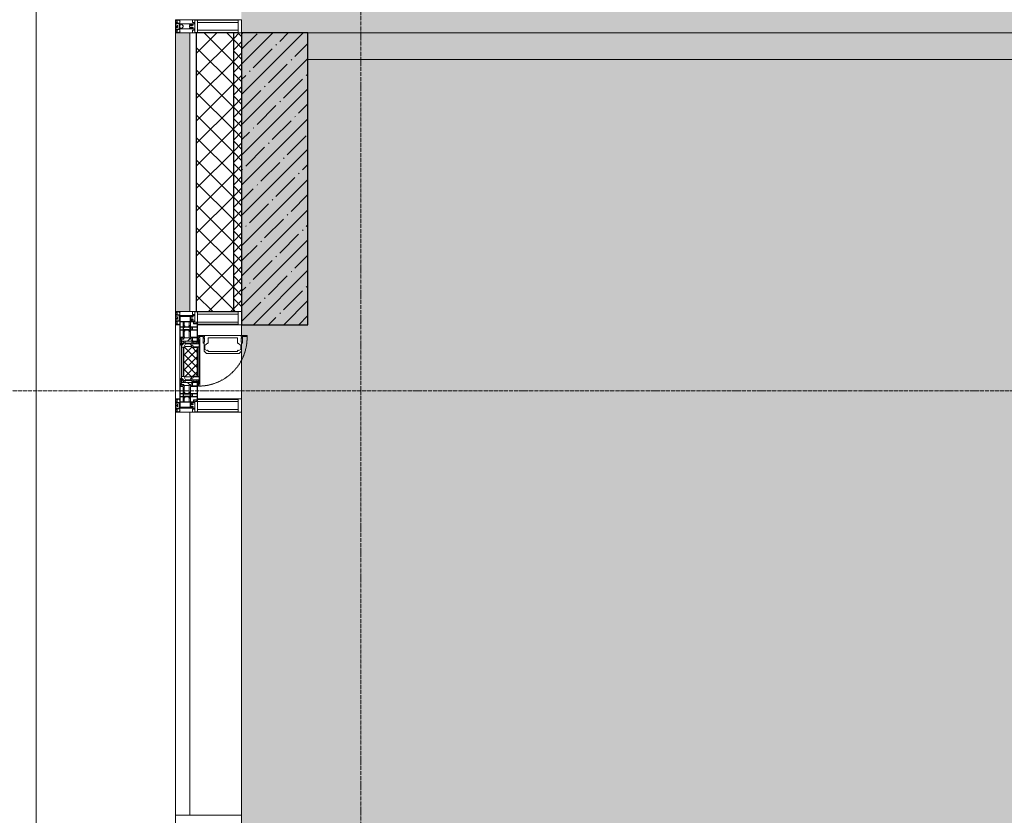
# Model space of a CAD drawing. Header units: millimetres. Extents: x -521669 to 178656, y -69521 to 500758.
# Tile 97 of 256: x -193590 to -189876, y 478613 to 481613. Entities that reach past the tile are written whole.
import ezdxf

# ---------------------------------------------------------------- set-up
doc = ezdxf.new("R2010")
doc.units = ezdxf.units.MM
doc.linetypes.add('-D1-02х01', pattern=[3, 2, -1])
doc.linetypes.add('-D1d1-15x02', pattern=[19, 15, -2, 0, -2])
for name, color, linetype, lineweight in [('_0', 7, 'Continuous', 13), ('A-DETL-GENF', 7, 'Continuous', 5), ('A-DETL-MBND', 7, 'Continuous', 9), ('A-GLAZ', 7, 'Continuous', 5), ('A-GLAZ-CURT', 8, 'Continuous', 5), ('A-GLAZ-CWMG', 8, 'Continuous', 5), ('A-WALL', 7, 'Continuous', 5), ('A-WALL-FNSH', 8, 'Continuous', 5), ('I-WALL', 7, 'Continuous', 5), ('S-COLS', 7, 'Continuous', 5), ('S-GRID', 7, 'Continuous', 5), ('Ограждение', 7, 'Continuous', 5)]:
    doc.layers.add(name, color=color, linetype=linetype, lineweight=lineweight)

# ---------------------------------------------------------------- blocks, each defined once
blk = doc.blocks.new('System Panel - A_PAN_Glass_Зеркальное-V27-50_AS_M_L34')
at = {"layer": 'A-GLAZ-CURT'}
for p, q in [((760, 0), (-760, 0)), ((-760, 0), (-760, -55)), ((760, -55), (760, 0)), ((-760, -55), (760, -55))]:
    blk.add_line(p, q, dxfattribs=at)
blk = doc.blocks.new('Rectangular Mullion - R_StandardFrame_50Wx250H-3403389-50_AS_M_L34')
at = {"layer": 'A-GLAZ-CWMG'}
blk.add_line((-500, 26770), (-500, 25250), dxfattribs=at)
blk = doc.blocks.new('Rectangular Mullion - 50Wx250H-V6-50_AS_M_L34')
at = {"layer": 'A-DETL-GENF'}
for p, q in [((-25, 84), (-25, 250)), ((-25, 250), (0, 250)), ((-23, 237.3), (0, 237.3)), ((-23, 237.3), (-23, 84)), ((-14.9, 84), (-14.9, 237.3)), ((25, 250), (0, 250)), ((23, 237.3), (0, 237.3)), ((14.9, 84), (14.9, 237.3)), ((23, 237.3), (23, 73.6)), ((25, 65.2), (25, 250)), ((0, 84), (-15, 84)), ((0, 84), (23, 84)), ((-0.5, 73.6), (-15, 73.6)), ((-10, 71.3), (-12, 71.3)), ((-10, 57.4), (-10, 71.3)), ((-7, 65.2), (-5.9, 67.3)), ((-7, 65.2), (-7, 57)), ((-4.1, 67.3), (-5.9, 67.3)), ((-4.1, 67.3), (-2.9, 65.1)), ((-2.9, 65.1), (-2.9, 57)), ((0.5, 73.6), (23, 73.6)), ((4.1, 67.3), (2.9, 65.1)), ((2.9, 65.1), (2.9, 57)), ((4.1, 67.3), (5.9, 67.3)), ((7, 65.2), (5.9, 67.3)), ((7, 65.2), (7, 54.7)), ((8.7, 53), (7, 54.7)), ((8.7, 53), (10, 53)), ((10, 71.3), (14, 71.3)), ((10, 53), (10, 71.3)), ((10, 53), (10, 17)), ((14, 71.3), (14, 65.2)), ((14, 65.2), (25, 65.2)), ((-23.8, 14.6), (-25, 14.2)), ((-25, 0), (-25, 14.2)), ((-23.8, 17), (-23.8, 14.6)), ((-22.5, 10.6), (-23.8, 14.6)), ((-22.5, 10.6), (-23.7, 9.9)), ((-23.7, 1.3), (-23.7, 9.9)), ((-23.7, 1.3), (-11.8, 1.3)), ((-23.2, 10.2), (-22.5, 8)), ((-22.5, 8), (-22.5, 4.5)), ((-21.3, 4.5), (-22.5, 4.5)), ((-22.3, 17), (-22.3, 16)), ((-22.3, 16), (-21.3, 16)), ((-19.9, 17), (-21.3, 16)), ((-21.3, 4.5), (-21.3, 6.5)), ((-21.3, 6.5), (-14.2, 6.5)), ((-7.4, 16.6), (-18.4, 16.6)), ((-14.2, 6.5), (-14.2, 4.5)), ((-13.2, 4.5), (-14.2, 4.5)), ((-13.2, 4.5), (-12.2, 7.2)), ((-12.7, 7.6), (-11.3, 11.4)), ((-12.7, 7.6), (-11.8, 6.9)), ((-12.2, 9), (-12.2, 14.8)), ((-12.2, 14.8), (0, 14.8)), ((-11.8, 1.3), (-11.8, 6.9)), ((-10.5, 11.2), (-11.3, 11.4)), ((-10.5, 1.5), (-10.5, 11.2)), ((-4.8, 1.5), (-10.5, 1.5)), ((0, 8), (-4.8, 8)), ((-4.8, 1.5), (-4.8, 8)), ((-2.6, 16.8), (0, 16.8)), ((2.6, 16.8), (0, 16.8)), ((0, 14.8), (0, 16.8)), ((0, 14.8), (0, 16.8)), ((12.2, 14.8), (0, 14.8)), ((0, 0), (0, 8)), ((0, 8), (4.8, 8)), ((0, 0), (0, 8)), ((4.8, 1.5), (4.8, 8)), ((4.8, 1.5), (10.5, 1.5)), ((8.5, 23), (6, 25.5)), ((6, 18), (7.4, 18)), ((7.4, 18), (7.4, 16.6)), ((7.4, 16.6), (18.4, 16.6)), ((7.5, 18.5), (8.5, 18.5)), ((7.5, 17), (7.5, 18.5)), ((10, 17), (7.5, 17)), ((8.5, 18.5), (8.5, 23)), ((10.5, 11.2), (11.3, 11.4)), ((10.5, 1.5), (10.5, 11.2)), ((12.7, 7.6), (11.3, 11.4)), ((12.7, 7.6), (11.8, 6.9)), ((11.8, 1.3), (11.8, 6.9)), ((23.7, 1.3), (11.8, 1.3)), ((12.2, 9), (12.2, 14.8)), ((13.2, 4.5), (12.2, 7.2)), ((13.2, 4.5), (14.2, 4.5)), ((21.3, 6.5), (14.2, 6.5)), ((14.2, 6.5), (14.2, 4.5)), ((18.4, 16.6), (19, 17.6)), ((19, 17.6), (21.3, 16)), ((22.3, 16), (21.3, 16)), ((21.3, 4.5), (21.3, 6.5)), ((21.3, 4.5), (22.5, 4.5)), ((22.3, 17), (22.3, 16)), ((22.3, 17), (23.8, 17)), ((22.5, 10.6), (23.8, 14.6)), ((22.5, 10.6), (23.7, 9.9)), ((23.2, 10.2), (22.5, 8)), ((22.5, 8), (22.5, 4.5)), ((23.7, 1.3), (23.7, 9.9)), ((23.8, 17), (23.8, 14.6)), ((23.8, 14.6), (25, 14.2)), ((25, 0), (25, 14.2)), ((-25, 0), (0, 0)), ((25, 0), (0, 0))]:
    blk.add_line(p, q, dxfattribs=at)
for centre, start, end in [((-0.5, 73.1), 360, 90), ((0.5, 73.1), 90, 180)]:
    blk.add_arc(centre, 0.5, start, end, dxfattribs=at)
blk = doc.blocks.new('Rectangular Mullion - R_StandardFrame_50Wx250H-4170252-50_AS_M_L34')
at = {"layer": 'A-GLAZ-CWMG', "lineweight": 9}
for p, q in [((-50, 84), (-50, 250)), ((-50, 250), (0, 250)), ((0, 250), (0, 0)), ((-50, 0), (-50, 17)), ((0, 0), (-50, 0))]:
    blk.add_line(p, q, dxfattribs=at)
blk = doc.blocks.new('A_PAN_Створка - 383мм-V32-50_AS_M_L34')
at = {"layer": 'A-GLAZ-CURT'}
h = blk.add_hatch(dxfattribs=at)
h.set_pattern_fill('FP_22', color=256, style=0, pattern_type=2)
h.set_pattern_definition([(315, (-20960, -750), (14.142136, 14.142136), []), (45, (-20960, -750), (-14.142136, 14.142136), [])])
h.paths.add_polyline_path([(-57.2, -36.4), (-57.2, -60.8), (-54.6, -63.4), (-53.6, -82.7), (54.6, -81.8), (55.5, -62.5), (57.2, -60.8), (57.2, -36.4), (54.9, -34.1), (54.5, -31.8), (-54.5, -31.8), (-54.9, -34.1)])
at = {"layer": 'A-DETL-GENF'}
for p, q in [((-70, -32.1), (-61.4, -23.5)), ((-70, -62.5), (-70, -32.1)), ((-65.7, -37.4), (-60.8, -34.7)), ((61.4, -23.5), (-61.4, -23.5)), ((-60.8, -34.7), (-57.3, -35.9)), ((-55.2, -33.8), (-57.3, -35.9)), ((-54.9, -34.1), (-57.2, -36.4)), ((-57.2, -36.4), (-57.2, -60.8)), ((-55.2, -33.8), (-54.8, -31.5)), ((-54.9, -25.8), (-53.9, -24.8)), ((-54.9, -29.5), (-54.9, -25.8)), ((-53.9, -30.5), (-54.9, -29.5)), ((-54.5, -31.8), (-54.9, -34.1)), ((0, -31.5), (-54.8, -31.5)), ((54.5, -31.8), (-54.5, -31.8)), ((-53.9, -24.8), (53.9, -24.8)), ((53.9, -30.5), (-53.9, -30.5)), ((0, -31.5), (54.8, -31.5)), ((54.9, -25.8), (53.9, -24.8)), ((53.9, -30.5), (54.9, -29.5)), ((54.9, -34.1), (54.5, -31.8)), ((55.2, -33.8), (54.8, -31.5)), ((54.9, -29.5), (54.9, -25.8)), ((57.2, -36.4), (54.9, -34.1)), ((55.2, -33.8), (57.3, -35.9)), ((57.2, -60.8), (57.2, -36.4)), ((60.8, -34.7), (57.3, -35.9)), ((65.7, -37.4), (60.8, -34.7)), ((70, -32.1), (61.4, -23.5)), ((70, -62.5), (70, -32.1)), ((-73.9, -62.5), (-70, -62.5)), ((-73.9, -87.5), (-73.9, -62.5)), ((-69.4, -66.5), (-73.9, -66.5)), ((-69.4, -81.5), (-69.4, -66.5)), ((-61.7, -62.5), (-67.9, -62.5)), ((-67.9, -62.5), (-67.9, -89.3)), ((-67.8, -38.3), (-65.7, -37.4)), ((-67.8, -55.7), (-67.8, -38.3)), ((-66, -56.5), (-67.8, -55.7)), ((-66, -56.5), (-62, -59.1)), ((-62, -59.1), (-60.7, -61)), ((-61.7, -64.9), (-61.7, -62.5)), ((-60.1, -67.7), (-61.7, -64.9)), ((-60.7, -61), (-57.4, -61)), ((-56.4, -67.7), (-60.1, -67.7)), ((-57.4, -61), (-54.9, -63.5)), ((-57.2, -60.8), (-54.6, -63.4)), ((-56.4, -89.4), (-56.4, -67.7)), ((-54.9, -63.5), (-54.9, -81.9)), ((-54.6, -63.4), (-54.6, -81.8)), ((54.6, -63.4), (57.2, -60.8)), ((54.6, -81.8), (54.6, -63.4)), ((57.4, -61), (54.9, -63.5)), ((54.9, -63.5), (54.9, -81.9)), ((56.4, -67.7), (60.1, -67.7)), ((56.4, -89.4), (56.4, -67.7)), ((60.7, -61), (57.4, -61)), ((60.1, -67.7), (61.7, -64.9)), ((62, -59.1), (60.7, -61)), ((61.7, -62.5), (67.9, -62.5)), ((61.7, -64.9), (61.7, -62.5)), ((66, -56.5), (62, -59.1)), ((67.8, -38.3), (65.7, -37.4)), ((66, -56.5), (67.8, -55.7)), ((67.8, -55.7), (67.8, -38.3)), ((67.9, -62.5), (67.9, -89.3)), ((69.4, -66.5), (73.9, -66.5)), ((69.4, -81.5), (69.4, -66.5)), ((73.9, -62.5), (70, -62.5)), ((73.9, -87.5), (73.9, -62.5)), ((-91.5, -87.5), (-73.9, -87.5)), ((-91.5, -92), (-91.5, -87.5)), ((-91.5, -92), (91.5, -92)), ((-83.4, -90.3), (-83.4, -87.5)), ((-83.4, -90.3), (-69.4, -90.3)), ((-73.9, -81.5), (-69.4, -81.5)), ((-69.4, -85.5), (-73.9, -85.5)), ((-69.4, -90.3), (-69.4, -85.5)), ((-67.9, -89.3), (-66.9, -90.3)), ((-66.9, -90.3), (-57.4, -90.3)), ((-57.4, -90.3), (-56.4, -89.4)), ((-54.9, -81.9), (-53.8, -83)), ((-54.9, -85.6), (-53.9, -84.6)), ((-54.9, -89.3), (-54.9, -85.6)), ((-53.9, -90.3), (-54.9, -89.3)), ((-54.6, -81.8), (-53.6, -82.7)), ((-53.9, -84.6), (53.9, -84.6)), ((53.9, -90.3), (-53.9, -90.3)), ((53.8, -83), (-53.8, -83)), ((-53.6, -82.7), (53.6, -82.7)), ((53.6, -82.7), (54.6, -81.8)), ((54.9, -81.9), (53.8, -83)), ((54.9, -85.6), (53.9, -84.6)), ((53.9, -90.3), (54.9, -89.3)), ((54.9, -89.3), (54.9, -85.6)), ((57.4, -90.3), (56.4, -89.4)), ((66.9, -90.3), (57.4, -90.3)), ((67.9, -89.3), (66.9, -90.3)), ((73.9, -81.5), (69.4, -81.5)), ((69.4, -85.5), (73.9, -85.5)), ((69.4, -90.3), (69.4, -85.5)), ((83.4, -90.3), (69.4, -90.3)), ((91.5, -87.5), (73.9, -87.5)), ((83.4, -90.3), (83.4, -87.5)), ((91.5, -92), (91.5, -87.5))]:
    blk.add_line(p, q, dxfattribs=at)
at = {"layer": 'A-DETL-GENF', "color": 9, "true_color": 0xc8c8c8}
for p, q in [((39.7, -109), (31.1, -117.6)), ((70.1, -109), (39.7, -109)), ((45.9, -111.2), (45, -113.3)), ((63.3, -111.2), (45.9, -111.2)), ((64.1, -113), (63.3, -111.2)), ((70.1, -105.1), (70.1, -109)), ((95.1, -105.1), (70.1, -105.1)), ((74.1, -109.6), (74.1, -105.1)), ((89.1, -109.6), (74.1, -109.6)), ((89.1, -105.1), (89.1, -109.6)), ((93.1, -109.6), (93.1, -105.1)), ((97.9, -109.6), (93.1, -109.6)), ((95.1, -87.5), (95.1, -105.1)), ((99.6, -87.5), (95.1, -87.5)), ((97.9, -95.6), (95.1, -95.6)), ((97.9, -95.6), (97.9, -109.6)), ((99.6, -270.5), (99.6, -87.5)), ((31.1, -117.6), (31.1, -240.4)), ((41.4, -123.8), (39.1, -124.2)), ((39.1, -179), (39.1, -124.2)), ((41.4, -123.8), (43.5, -121.7)), ((45, -113.3), (42.3, -118.2)), ((42.3, -118.2), (43.5, -121.7)), ((64.1, -113), (66.7, -117)), ((66.7, -117), (68.6, -118.3)), ((68.6, -118.3), (68.6, -121.6)), ((68.6, -121.6), (71.1, -124.1)), ((71.1, -124.1), (89.5, -124.1)), ((89.5, -124.1), (90.6, -125.2)), ((90.6, -125.2), (90.6, -232.8)), ((39.1, -179), (39.1, -233.8)), ((39.7, -249), (31.1, -240.4)), ((41.4, -234.2), (39.1, -233.8)), ((70.1, -249), (39.7, -249)), ((41.4, -234.2), (43.5, -236.3)), ((42.3, -239.8), (43.5, -236.3)), ((45, -244.7), (42.3, -239.8)), ((45.9, -246.8), (45, -244.7)), ((63.3, -246.8), (45.9, -246.8)), ((64.1, -245), (63.3, -246.8)), ((64.1, -245), (66.7, -241)), ((66.7, -241), (68.6, -239.7)), ((68.6, -236.4), (71.1, -233.9)), ((68.6, -239.7), (68.6, -236.4)), ((70.1, -252.9), (70.1, -249)), ((95.1, -252.9), (70.1, -252.9)), ((71.1, -233.9), (89.5, -233.9)), ((74.1, -248.4), (74.1, -252.9)), ((89.1, -248.4), (74.1, -248.4)), ((89.1, -252.9), (89.1, -248.4)), ((89.5, -233.9), (90.6, -232.8)), ((93.1, -248.4), (93.1, -252.9)), ((97.9, -248.4), (93.1, -248.4)), ((95.1, -270.5), (95.1, -252.9)), ((97.9, -262.4), (97.9, -248.4)), ((97.9, -262.4), (95.1, -262.4)), ((99.6, -270.5), (95.1, -270.5))]:
    blk.add_line(p, q, dxfattribs=at)
at = {"layer": 'A-GLAZ'}
for p, q in [((-67.9, -17), (-171, -17)), ((-171, -17), (-171, -57)), ((-171, -18.5), (-153.5, -18.5)), ((-153.5, -18.5), (-152, -20)), ((-152, -20), (-152, -73.5)), ((-150.5, -17), (-150.5, -29.4)), ((-132.4, -18.6), (-150.5, -18.6)), ((-150.5, -29.4), (-132.4, -29.4)), ((-150.5, -33.6), (-150.5, -68)), ((-136.3, -33.6), (-150.5, -33.6)), ((-137.2, -31), (-135.8, -35)), ((-132.5, -31), (-137.2, -31)), ((-132.1, -36.8), (-135.8, -35)), ((-132.5, -31.9), (-133.4, -33.7)), ((-133.4, -33.7), (-130.1, -35.3)), ((-132.5, -31.9), (-132.5, -31)), ((-132.4, -29.4), (-132.4, -18.6)), ((-132.1, -49), (-132.1, -36.8)), ((-131, -18.2), (-131, -29.5)), ((-120.8, -18.2), (-131, -18.2)), ((-131, -29.5), (-120.8, -29.5)), ((-131, -30.9), (-131, -33)), ((-120.8, -30.9), (-131, -30.9)), ((-129.4, -34.6), (-131, -33)), ((-130.1, -35.3), (-129.4, -34.6)), ((-130.1, -35.3), (-130.1, -50.4)), ((-122.4, -34.6), (-120.8, -33)), ((-121.7, -35.3), (-122.4, -34.6)), ((-118.4, -33.7), (-121.7, -35.3)), ((-121.7, -35.3), (-121.7, -50.4)), ((-120.8, -18.2), (-120.8, -29.5)), ((-120.8, -30.9), (-120.8, -33)), ((-119.7, -36.8), (-115.9, -35)), ((-119.7, -49), (-119.7, -36.8)), ((-119.3, -18.6), (-92.5, -18.6)), ((-119.3, -29.4), (-119.3, -18.6)), ((-92.5, -29.4), (-119.3, -29.4)), ((-119.3, -31), (-114.6, -31)), ((-119.3, -31.9), (-119.3, -31)), ((-119.3, -31.9), (-118.4, -33.7)), ((-114.6, -31), (-115.9, -35)), ((-94.1, -33.5), (-115.4, -33.5)), ((-89.9, -35.1), (-94.1, -33.5)), ((-92.5, -18.6), (-92.5, -29.4)), ((-90.8, -18.5), (-90.8, -29.4)), ((-87.3, -18.5), (-90.8, -18.5)), ((-90.8, -29.4), (-85.9, -29.4)), ((-89.9, -32.5), (-89.9, -35.1)), ((-85.9, -32.5), (-89.9, -32.5)), ((-89.9, -35.1), (-89.9, -50.9)), ((-87.3, -20.4), (-87.3, -18.5)), ((-87.3, -20.4), (-87.3, -21.9)), ((-84.8, -20.4), (-87.3, -20.4)), ((-87.3, -21.9), (-85.9, -21.9)), ((-85.9, -18.2), (-85.9, -20.4)), ((-75.9, -18.2), (-85.9, -18.2)), ((-85.9, -21.9), (-85.9, -29.4)), ((-85.9, -29.4), (-85.9, -32.5)), ((-83.4, -20.4), (-84.8, -20.4)), ((-70, -33.8), (-83.4, -20.4)), ((-78, -84), (-78, -23.5)), ((-78, -23.5), (-67.9, -23.5)), ((-78, -36.8), (-70, -36.8)), ((-78, -45.6), (-78, -36.8)), ((-75.9, -21.5), (-75.9, -18.2)), ((-75.9, -21.5), (-75.9, -23.5)), ((-74.9, -21.5), (-75.9, -21.5)), ((-75.9, -23.5), (-73, -23.5)), ((-74.9, -17.9), (-74.9, -21.5)), ((-68.9, -17.9), (-74.9, -17.9)), ((-67.2, -29.3), (-73, -23.5)), ((-61.4, -23.5), (-70, -32.1)), ((-70, -32.1), (-70, -62.5)), ((-70, -36.8), (-70, -33.8)), ((-68.9, -21.5), (-68.9, -17.9)), ((-67.9, -21.5), (-68.9, -21.5)), ((67.9, -17), (-67.9, -17)), ((-61.4, -23.5), (-67.9, -17)), ((-67.9, -17), (-67.9, -23.5)), ((-67.9, -17), (67.9, -17)), ((-67.9, -21.5), (-67.9, -23.5)), ((-67.9, -23.5), (-64.6, -26.8)), ((-67.9, -23.5), (-64.6, -26.8)), ((-64.6, -26.8), (-67.2, -29.3)), ((-64.6, -26.8), (-61.4, -23.5)), ((61.4, -23.5), (-61.4, -23.5)), ((67.9, -17), (61.4, -23.5)), ((70, -32.1), (61.4, -23.5)), ((61.4, -23.5), (64.6, -26.8)), ((67.9, -23.5), (64.6, -26.8)), ((64.6, -26.8), (67.9, -23.5)), ((64.6, -26.8), (67.2, -29.3)), ((67.2, -29.3), (73, -23.5)), ((67.9, -23.5), (67.9, -17)), ((171, -17), (67.9, -17)), ((67.9, -21.5), (67.9, -23.5)), ((67.9, -21.5), (68.9, -21.5)), ((67.9, -23.5), (78, -23.5)), ((68.9, -17.9), (74.9, -17.9)), ((68.9, -21.5), (68.9, -17.9)), ((70, -33.8), (83.4, -20.4)), ((70, -62.5), (70, -32.1)), ((70, -36.8), (70, -33.8)), ((78, -36.8), (70, -36.8)), ((75.9, -23.5), (73, -23.5)), ((74.9, -17.9), (74.9, -21.5)), ((74.9, -21.5), (75.9, -21.5)), ((75.9, -18.2), (85.9, -18.2)), ((75.9, -21.5), (75.9, -18.2)), ((75.9, -21.5), (75.9, -23.5)), ((78, -23.5), (78, -84)), ((78, -45.6), (78, -36.8)), ((83.4, -20.4), (84.8, -20.4)), ((84.8, -20.4), (87.3, -20.4)), ((85.9, -18.2), (85.9, -20.4)), ((85.9, -21.9), (85.9, -29.4)), ((87.3, -21.9), (85.9, -21.9)), ((85.9, -29.4), (85.9, -32.5)), ((90.8, -29.4), (85.9, -29.4)), ((85.9, -32.5), (89.9, -32.5)), ((87.3, -18.5), (90.8, -18.5)), ((87.3, -20.4), (87.3, -18.5)), ((87.3, -20.4), (87.3, -21.9)), ((89.9, -32.5), (89.9, -35.1)), ((89.9, -35.1), (94.1, -33.5)), ((89.9, -35.1), (89.9, -50.9)), ((90.8, -18.5), (90.8, -29.4)), ((92.5, -18.6), (92.5, -29.4)), ((119.3, -18.6), (92.5, -18.6)), ((92.5, -29.4), (119.3, -29.4)), ((94.1, -33.5), (115.4, -33.5)), ((114.6, -31), (115.9, -35)), ((119.3, -31), (114.6, -31)), ((119.7, -36.8), (115.9, -35)), ((119.3, -31.9), (118.4, -33.7)), ((118.4, -33.7), (121.7, -35.3)), ((119.3, -29.4), (119.3, -18.6)), ((119.3, -31.9), (119.3, -31)), ((119.7, -49), (119.7, -36.8)), ((120.8, -18.2), (120.8, -29.5)), ((120.8, -18.2), (131, -18.2)), ((131, -29.5), (120.8, -29.5)), ((120.8, -30.9), (120.8, -33)), ((120.8, -30.9), (131, -30.9)), ((122.4, -34.6), (120.8, -33)), ((121.7, -35.3), (122.4, -34.6)), ((121.7, -35.3), (121.7, -50.4)), ((129.4, -34.6), (131, -33)), ((130.1, -35.3), (129.4, -34.6)), ((133.4, -33.7), (130.1, -35.3)), ((130.1, -35.3), (130.1, -50.4)), ((131, -18.2), (131, -29.5)), ((131, -30.9), (131, -33)), ((132.1, -36.8), (135.8, -35)), ((132.1, -49), (132.1, -36.8)), ((132.4, -18.6), (150.5, -18.6)), ((132.4, -29.4), (132.4, -18.6)), ((150.5, -29.4), (132.4, -29.4)), ((132.5, -31), (137.2, -31)), ((132.5, -31.9), (132.5, -31)), ((132.5, -31.9), (133.4, -33.7)), ((137.2, -31), (135.8, -35)), ((136.3, -33.6), (150.5, -33.6)), ((150.5, -17), (150.5, -29.4)), ((150.5, -33.6), (150.5, -68)), ((153.5, -18.5), (152, -20)), ((152, -20), (152, -73.5)), ((171, -18.5), (153.5, -18.5)), ((171, -57), (171, -17)), ((-171, -55.5), (-152, -55.5)), ((-171, -57), (-156, -57)), ((-153, -60), (-153, -73.5)), ((-153, -73.5), (-150, -73.5)), ((-136.4, -52.4), (-150.5, -52.4)), ((-150.5, -56.6), (-132.4, -56.6)), ((-150.5, -68), (-143.5, -68)), ((-150.5, -69.5), (-150.5, -73.5)), ((-145, -69.5), (-150.5, -69.5)), ((-150, -73.5), (-150, -84)), ((-145, -69.5), (-145, -79.5)), ((-143.5, -68), (-143.5, -81)), ((-137.2, -54.8), (-135.8, -50.8)), ((-132.5, -54.8), (-137.2, -54.8)), ((-132.1, -49), (-135.8, -50.8)), ((-133.4, -52), (-130.1, -50.4)), ((-132.5, -53.8), (-133.4, -52)), ((-132.5, -53.8), (-132.5, -54.8)), ((-132.4, -56.6), (-132.4, -82.5)), ((-129.4, -51.1), (-131, -52.7)), ((-131, -55.1), (-131, -52.7)), ((-120.8, -55.1), (-131, -55.1)), ((-131, -56.5), (-131, -62.6)), ((-131, -56.5), (-120.8, -56.5)), ((-120.8, -62.6), (-131, -62.6)), ((-131, -64.6), (-120.8, -64.6)), ((-131, -82.5), (-131, -64.6)), ((-130.1, -50.4), (-129.4, -51.1)), ((-121.7, -50.4), (-122.4, -51.1)), ((-122.4, -51.1), (-120.8, -52.7)), ((-118.4, -52), (-121.7, -50.4)), ((-120.8, -55.1), (-120.8, -52.7)), ((-120.8, -56.5), (-120.8, -62.6)), ((-120.8, -82.5), (-120.8, -64.6)), ((-119.7, -49), (-115.9, -50.8)), ((-119.3, -53.8), (-118.4, -52)), ((-119.3, -53.8), (-119.3, -54.8)), ((-119.3, -54.8), (-114.6, -54.8)), ((-119.3, -56.6), (-119.3, -82.5)), ((-92.5, -56.6), (-119.3, -56.6)), ((-114.6, -54.8), (-115.9, -50.8)), ((-94.1, -52.5), (-115.3, -52.5)), ((-89.9, -50.9), (-94.1, -52.5)), ((-92.5, -56.6), (-92.5, -82.5)), ((-90.8, -56.6), (-85.9, -56.6)), ((-90.8, -62.7), (-90.8, -56.6)), ((-80.4, -62.7), (-90.8, -62.7)), ((-90.8, -64.6), (-90.8, -82.5)), ((-80.1, -64.6), (-90.8, -64.6)), ((-89.9, -52.2), (-89.9, -50.9)), ((-89.9, -52.2), (-88.6, -53.5)), ((-85.9, -53.5), (-88.6, -53.5)), ((-85.9, -53.5), (-78, -45.6)), ((-85.9, -56.6), (-85.9, -53.5)), ((-80.4, -61.1), (-80.4, -62.7)), ((-78, -61.1), (-80.4, -61.1)), ((-80.1, -66.1), (-80.1, -64.6)), ((-78, -66.1), (-80.1, -66.1)), ((-78, -66.1), (-78, -61.1)), ((-70, -62.5), (-73.9, -62.5)), ((-73.9, -62.5), (-73.9, -87.5)), ((73.9, -62.5), (70, -62.5)), ((73.9, -87.5), (73.9, -62.5)), ((85.9, -53.5), (78, -45.6)), ((78, -61.1), (80.4, -61.1)), ((78, -66.1), (78, -61.1)), ((78, -66.1), (80.1, -66.1)), ((80.1, -64.6), (90.8, -64.6)), ((80.1, -66.1), (80.1, -64.6)), ((80.4, -61.1), (80.4, -62.7)), ((80.4, -62.7), (90.8, -62.7)), ((85.9, -53.5), (88.6, -53.5)), ((85.9, -56.6), (85.9, -53.5)), ((90.8, -56.6), (85.9, -56.6)), ((89.9, -52.2), (88.6, -53.5)), ((89.9, -50.9), (94.1, -52.5)), ((89.9, -52.2), (89.9, -50.9)), ((90.8, -62.7), (90.8, -56.6)), ((90.8, -64.6), (90.8, -82.5)), ((92.5, -56.6), (119.3, -56.6)), ((92.5, -56.6), (92.5, -82.5)), ((94.1, -52.5), (115.3, -52.5)), ((114.6, -54.8), (115.9, -50.8)), ((119.3, -54.8), (114.6, -54.8)), ((119.7, -49), (115.9, -50.8)), ((118.4, -52), (121.7, -50.4)), ((119.3, -53.8), (118.4, -52)), ((119.3, -53.8), (119.3, -54.8)), ((119.3, -56.6), (119.3, -82.5)), ((122.4, -51.1), (120.8, -52.7)), ((120.8, -55.1), (120.8, -52.7)), ((120.8, -55.1), (131, -55.1)), ((120.8, -56.5), (120.8, -62.6)), ((131, -56.5), (120.8, -56.5)), ((120.8, -62.6), (131, -62.6)), ((120.8, -82.5), (120.8, -64.6)), ((131, -64.6), (120.8, -64.6)), ((121.7, -50.4), (122.4, -51.1)), ((130.1, -50.4), (129.4, -51.1)), ((129.4, -51.1), (131, -52.7)), ((133.4, -52), (130.1, -50.4)), ((131, -55.1), (131, -52.7)), ((131, -56.5), (131, -62.6)), ((131, -82.5), (131, -64.6)), ((132.1, -49), (135.8, -50.8)), ((150.5, -56.6), (132.4, -56.6)), ((132.4, -56.6), (132.4, -82.5)), ((132.5, -53.8), (133.4, -52)), ((132.5, -53.8), (132.5, -54.8)), ((132.5, -54.8), (137.2, -54.8)), ((137.2, -54.8), (135.8, -50.8)), ((136.4, -52.4), (150.5, -52.4)), ((143.5, -68), (143.5, -81)), ((150.5, -68), (143.5, -68)), ((145, -69.5), (150.5, -69.5)), ((145, -69.5), (145, -79.5)), ((150, -84), (150, -73.5)), ((150, -73.5), (153, -73.5)), ((150.5, -69.5), (150.5, -73.5)), ((171, -55.5), (152, -55.5)), ((153, -73.5), (153, -60)), ((156, -57), (171, -57)), ((-150, -84), (-78, -84)), ((-148.5, -81), (-148.5, -82.5)), ((-143.5, -81), (-148.5, -81)), ((-148.5, -82.5), (-132.4, -82.5)), ((-131, -82.5), (-120.8, -82.5)), ((-119.3, -82.5), (-92.5, -82.5)), ((-73.9, -87.5), (-91.5, -87.5)), ((-91.5, -87.5), (-91.5, -92)), ((-91.5, -92), (91.5, -92)), ((-90.8, -82.5), (-79.5, -82.5)), ((-78, -84), (-85, -84)), ((-85, -84), (-85, -87.5)), ((-85, -87.5), (-78, -87.5)), ((-79.5, -80.6), (-78, -80.6)), ((-79.5, -82.5), (-79.5, -80.6)), ((-78, -87.5), (-78, -84)), ((-78, -84), (-73.9, -84)), ((73.9, -84), (78, -84)), ((91.5, -87.5), (73.9, -87.5)), ((79.5, -80.6), (78, -80.6)), ((78, -87.5), (78, -84)), ((78, -84), (85, -84)), ((78, -84), (150, -84)), ((85, -87.5), (78, -87.5)), ((79.5, -82.5), (79.5, -80.6)), ((90.8, -82.5), (79.5, -82.5)), ((85, -84), (85, -87.5)), ((91.5, -92), (91.5, -87.5)), ((119.3, -82.5), (92.5, -82.5)), ((131, -82.5), (120.8, -82.5)), ((148.5, -82.5), (132.4, -82.5)), ((143.5, -81), (148.5, -81)), ((148.5, -81), (148.5, -82.5))]:
    blk.add_line(p, q, dxfattribs=at)
for centre, start, end in [((-156, -60), 0, 90), ((156, -60), 90, 180)]:
    blk.add_arc(centre, 3, start, end, dxfattribs=at)
at = {"layer": 'A-GLAZ', "linetype": '-D1-02х01'}
blk.add_arc((91.4, -87.5), 183, 181.4091, 271.1445, dxfattribs=at)
blk = doc.blocks.new('Rectangular Mullion - 50Wx250H-V34-50_AS_M_L34')
at = {"layer": 'A-DETL-GENF'}
for p, q in [((-25, 65.2), (-25, 250)), ((-25, 250), (0, 250)), ((-23, 237.3), (0, 237.3)), ((-23, 237.3), (-23, 73.6)), ((-14.9, 84), (-14.9, 237.3)), ((25, 250), (0, 250)), ((23, 237.3), (0, 237.3)), ((14.9, 84), (14.9, 237.3)), ((23, 237.3), (23, 84)), ((25, 84), (25, 250)), ((0, 84), (-23, 84)), ((0, 84), (15, 84)), ((-14, 65.2), (-25, 65.2)), ((-0.5, 73.6), (-23, 73.6)), ((-14, 71.3), (-14, 65.2)), ((-10, 71.3), (-14, 71.3)), ((-10, 53), (-10, 71.3)), ((-8.7, 53), (-10, 53)), ((-10, 53), (-10, 17)), ((-8.7, 53), (-7, 54.7)), ((-7, 65.2), (-5.9, 67.3)), ((-7, 65.2), (-7, 54.7)), ((-4.1, 67.3), (-5.9, 67.3)), ((-4.1, 67.3), (-2.9, 65.1)), ((-2.9, 65.1), (-2.9, 57)), ((0.5, 73.6), (15, 73.6)), ((4.1, 67.3), (2.9, 65.1)), ((2.9, 65.1), (2.9, 57)), ((4.1, 67.3), (5.9, 67.3)), ((7, 65.2), (5.9, 67.3)), ((7, 65.2), (7, 57)), ((10, 71.3), (12, 71.3)), ((10, 57.4), (10, 71.3)), ((-23.8, 14.6), (-25, 14.2)), ((-25, 0), (-25, 14.2)), ((-22.3, 17), (-23.8, 17)), ((-23.8, 17), (-23.8, 14.6)), ((-22.5, 10.6), (-23.8, 14.6)), ((-22.5, 10.6), (-23.7, 9.9)), ((-23.7, 1.3), (-23.7, 9.9)), ((-23.7, 1.3), (-11.8, 1.3)), ((-23.2, 10.2), (-22.5, 8)), ((-22.5, 8), (-22.5, 4.5)), ((-21.3, 4.5), (-22.5, 4.5)), ((-22.3, 17), (-22.3, 16)), ((-22.3, 16), (-21.3, 16)), ((-19, 17.6), (-21.3, 16)), ((-21.3, 4.5), (-21.3, 6.5)), ((-21.3, 6.5), (-14.2, 6.5)), ((-18.4, 16.6), (-19, 17.6)), ((-7.4, 16.6), (-18.4, 16.6)), ((-14.2, 6.5), (-14.2, 4.5)), ((-13.2, 4.5), (-14.2, 4.5)), ((-13.2, 4.5), (-12.2, 7.2)), ((-12.7, 7.6), (-11.3, 11.4)), ((-12.7, 7.6), (-11.8, 6.9)), ((-12.2, 9), (-12.2, 14.8)), ((-12.2, 14.8), (0, 14.8)), ((-11.8, 1.3), (-11.8, 6.9)), ((-10.5, 11.2), (-11.3, 11.4)), ((-10.5, 1.5), (-10.5, 11.2)), ((-4.8, 1.5), (-10.5, 1.5)), ((-10, 17), (-7.5, 17)), ((-8.5, 23), (-6.7, 24.8)), ((-8.5, 18.5), (-8.5, 23)), ((-7.5, 18.5), (-8.5, 18.5)), ((-7.5, 17), (-7.5, 18.5)), ((-7.4, 18), (-7.4, 16.6)), ((-6.7, 18), (-7.4, 18)), ((0, 8), (-4.8, 8)), ((-4.8, 1.5), (-4.8, 8)), ((-2.6, 16.8), (0, 16.8)), ((2.6, 16.8), (0, 16.8)), ((0, 14.8), (0, 16.8)), ((0, 14.8), (0, 16.8)), ((12.2, 14.8), (0, 14.8)), ((0, 0), (0, 8)), ((0, 8), (4.8, 8)), ((0, 0), (0, 8)), ((4.8, 1.5), (4.8, 8)), ((4.8, 1.5), (10.5, 1.5)), ((7.4, 16.6), (18.4, 16.6)), ((10.5, 11.2), (11.3, 11.4)), ((10.5, 1.5), (10.5, 11.2)), ((12.7, 7.6), (11.3, 11.4)), ((12.7, 7.6), (11.8, 6.9)), ((11.8, 1.3), (11.8, 6.9)), ((23.7, 1.3), (11.8, 1.3)), ((12.2, 9), (12.2, 14.8)), ((13.2, 4.5), (12.2, 7.2)), ((13.2, 4.5), (14.2, 4.5)), ((21.3, 6.5), (14.2, 6.5)), ((14.2, 6.5), (14.2, 4.5)), ((19.9, 17), (21.3, 16)), ((22.3, 16), (21.3, 16)), ((21.3, 4.5), (21.3, 6.5)), ((21.3, 4.5), (22.5, 4.5)), ((22.3, 17), (22.3, 16)), ((22.5, 10.6), (23.8, 14.6)), ((22.5, 10.6), (23.7, 9.9)), ((23.2, 10.2), (22.5, 8)), ((22.5, 8), (22.5, 4.5)), ((23.7, 1.3), (23.7, 9.9)), ((23.8, 17), (23.8, 14.6)), ((23.8, 14.6), (25, 14.2)), ((25, 0), (25, 14.2)), ((-25, 0), (0, 0)), ((25, 0), (0, 0))]:
    blk.add_line(p, q, dxfattribs=at)
for centre, start, end in [((-0.5, 73.1), 360, 90), ((0.5, 73.1), 90, 180)]:
    blk.add_arc(centre, 0.5, start, end, dxfattribs=at)
blk = doc.blocks.new('Rectangular Mullion - R_StandardFrame_50Wx250H-4170250-50_AS_M_L34')
at = {"layer": 'A-GLAZ-CWMG', "lineweight": 9}
for p, q in [((-25, 0), (-25, 250)), ((-25, 250), (25, 250)), ((25, 250), (25, 84)), ((25, 0), (-25, 0)), ((25, 17), (25, 0))]:
    blk.add_line(p, q, dxfattribs=at)
blk = doc.blocks.new('Rectangular Mullion - R_StandardFrame_50Wx250H-3326791-50_AS_M_L34')
at = {"layer": 'A-GLAZ-CWMG'}
for p, q in [((13710.4, -500), (13670, -500)), ((13950, -500), (13739.9, -500)), ((13950, -750), (13670, -750))]:
    blk.add_line(p, q, dxfattribs=at)
blk = doc.blocks.new('Rectangular Mullion - 50Wx250H-2623690-50_AS_M_L34')
at = {"layer": 'A-DETL-GENF'}
for p, q in [((-25, 65.2), (-25, 250)), ((-25, 250), (0, 250)), ((-23, 237.3), (0, 237.3)), ((-23, 237.3), (-23, 73.6)), ((-14.9, 84), (-14.9, 237.3)), ((25, 250), (0, 250)), ((23, 237.3), (0, 237.3)), ((14.9, 84), (14.9, 237.3)), ((23, 237.3), (23, 73.6)), ((25, 65.2), (25, 250)), ((0, 84), (-23, 84)), ((0, 84), (23, 84)), ((-14, 65.2), (-25, 65.2)), ((-0.5, 73.6), (-23, 73.6)), ((-14, 71.3), (-14, 65.2)), ((-10, 71.3), (-14, 71.3)), ((-10, 53), (-10, 71.3)), ((-8.7, 53), (-10, 53)), ((-10, 53), (-10, 17)), ((-8.7, 53), (-7, 54.7)), ((-7, 65.2), (-5.9, 67.3)), ((-7, 65.2), (-7, 54.7)), ((-4.1, 67.3), (-5.9, 67.3)), ((-4.1, 67.3), (-2.9, 65.1)), ((-2.9, 65.1), (-2.9, 54.6)), ((-1.3, 53), (-2.9, 54.6)), ((0, 53), (-1.3, 53)), ((0, 53), (1.3, 53)), ((0.5, 73.6), (23, 73.6)), ((1.3, 53), (2.9, 54.6)), ((4.1, 67.3), (2.9, 65.1)), ((2.9, 65.1), (2.9, 54.6)), ((4.1, 67.3), (5.9, 67.3)), ((7, 65.2), (5.9, 67.3)), ((7, 65.2), (7, 54.7)), ((8.7, 53), (7, 54.7)), ((8.7, 53), (10, 53)), ((10, 71.3), (14, 71.3)), ((10, 53), (10, 71.3)), ((10, 53), (10, 17)), ((14, 71.3), (14, 65.2)), ((14, 65.2), (25, 65.2)), ((-23.8, 14.6), (-25, 14.2)), ((-25, 0), (-25, 14.2)), ((-22.3, 17), (-23.8, 17)), ((-23.8, 17), (-23.8, 14.6)), ((-22.5, 10.6), (-23.8, 14.6)), ((-22.5, 10.6), (-23.7, 9.9)), ((-23.7, 1.3), (-23.7, 9.9)), ((-23.7, 1.3), (-11.8, 1.3)), ((-23.2, 10.2), (-22.5, 8)), ((-22.5, 8), (-22.5, 4.5)), ((-21.3, 4.5), (-22.5, 4.5)), ((-22.3, 17), (-22.3, 16)), ((-22.3, 16), (-21.3, 16)), ((-19, 17.6), (-21.3, 16)), ((-21.3, 4.5), (-21.3, 6.5)), ((-21.3, 6.5), (-14.2, 6.5)), ((-18.4, 16.6), (-19, 17.6)), ((-7.4, 16.6), (-18.4, 16.6)), ((-14.2, 6.5), (-14.2, 4.5)), ((-13.2, 4.5), (-14.2, 4.5)), ((-13.2, 4.5), (-12.2, 7.2)), ((-12.7, 7.6), (-11.3, 11.4)), ((-12.7, 7.6), (-11.8, 6.9)), ((-12.2, 9), (-12.2, 14.8)), ((-12.2, 14.8), (0, 14.8)), ((-11.8, 1.3), (-11.8, 6.9)), ((-10.5, 11.2), (-11.3, 11.4)), ((-10.5, 1.5), (-10.5, 11.2)), ((-4.8, 1.5), (-10.5, 1.5)), ((-10, 17), (-7.5, 17)), ((-8.5, 23), (-1.5, 30)), ((-8.5, 18.5), (-8.5, 23)), ((-7.5, 18.5), (-8.5, 18.5)), ((-7.5, 17), (-7.5, 18.5)), ((-7.4, 18), (-7.4, 16.6)), ((-2.6, 18), (-7.4, 18)), ((0, 8), (-4.8, 8)), ((-4.8, 1.5), (-4.8, 8)), ((-2.6, 18), (-2.6, 16.8)), ((-2.6, 16.8), (0, 16.8)), ((-1.5, 30), (0, 30)), ((1.5, 30), (0, 30)), ((2.6, 16.8), (0, 16.8)), ((0, 14.8), (0, 16.8)), ((0, 14.8), (0, 16.8)), ((12.2, 14.8), (0, 14.8)), ((0, 0), (0, 8)), ((0, 8), (4.8, 8)), ((0, 0), (0, 8)), ((8.5, 23), (1.5, 30)), ((2.6, 18), (2.6, 16.8)), ((2.6, 18), (7.4, 18)), ((4.8, 1.5), (4.8, 8)), ((4.8, 1.5), (10.5, 1.5)), ((7.4, 18), (7.4, 16.6)), ((7.4, 16.6), (18.4, 16.6)), ((7.5, 18.5), (8.5, 18.5)), ((7.5, 17), (7.5, 18.5)), ((10, 17), (7.5, 17)), ((8.5, 18.5), (8.5, 23)), ((10.5, 11.2), (11.3, 11.4)), ((10.5, 1.5), (10.5, 11.2)), ((12.7, 7.6), (11.3, 11.4)), ((12.7, 7.6), (11.8, 6.9)), ((11.8, 1.3), (11.8, 6.9)), ((23.7, 1.3), (11.8, 1.3)), ((12.2, 9), (12.2, 14.8)), ((13.2, 4.5), (12.2, 7.2)), ((13.2, 4.5), (14.2, 4.5)), ((21.3, 6.5), (14.2, 6.5)), ((14.2, 6.5), (14.2, 4.5)), ((18.4, 16.6), (19, 17.6)), ((19, 17.6), (21.3, 16)), ((22.3, 16), (21.3, 16)), ((21.3, 4.5), (21.3, 6.5)), ((21.3, 4.5), (22.5, 4.5)), ((22.3, 17), (22.3, 16)), ((22.3, 17), (23.8, 17)), ((22.5, 10.6), (23.8, 14.6)), ((22.5, 10.6), (23.7, 9.9)), ((23.2, 10.2), (22.5, 8)), ((22.5, 8), (22.5, 4.5)), ((23.7, 1.3), (23.7, 9.9)), ((23.8, 17), (23.8, 14.6)), ((23.8, 14.6), (25, 14.2)), ((25, 0), (25, 14.2)), ((-25, 0), (0, 0)), ((25, 0), (0, 0))]:
    blk.add_line(p, q, dxfattribs=at)
for centre, start, end in [((-0.5, 73.1), 360, 90), ((0.5, 73.1), 90, 180)]:
    blk.add_arc(centre, 0.5, start, end, dxfattribs=at)
blk = doc.blocks.new('Rectangular Mullion - R_StandardFrame_50Wx250H-4170862-50_AS_M_L34')
at = {"layer": 'A-GLAZ-CWMG', "lineweight": 9}
for p, q in [((0, 250), (-50, 250)), ((-50, 250), (-50, 0)), ((0, 0), (0, 250)), ((-50, 0), (0, 0))]:
    blk.add_line(p, q, dxfattribs=at)
blk = doc.blocks.new('Ограждение - Ограждение-4619653-50_AS_M_L34')
at = {"layer": 'A-DETL-MBND'}
blk.add_line((-1225, 30175), (-1225, 18050), dxfattribs=at)
blk = doc.blocks.new('RST_AR_KMN_R22_B3_FCD_rvt-1-50_AS_M_L34')
at = {"layer": 'A-WALL', "true_color": 0xeff9fa}
blk.add_hatch(color=7, dxfattribs=at).paths.add_polyline_path([(-737.4, 21150), (-695, 21150), (-695, 22200), (-750, 22200), (-750, 21150)])
at = {"layer": 'A-WALL'}
h = blk.add_hatch(dxfattribs=at)
h.set_pattern_fill('FP_6', color=256, style=0, pattern_type=2)
h.set_pattern_definition([(45, (0, 0), (-42.4264, 42.4264), []), (135, (0, 0), (-42.4264, -42.4264), [])])
h.paths.add_polyline_path([(-663.8, 21150), (-530, 21150), (-530, 22200), (-670, 22200), (-670, 21150)])
h = blk.add_hatch(dxfattribs=at)
h.set_pattern_fill('FP_5', color=256, style=0, pattern_type=2)
h.set_pattern_definition([(45, (0, 0), (-21.213203, 21.213203), []), (135, (0, 0), (-21.213203, -21.213203), [])])
h.paths.add_polyline_path([(-500, 21150), (-500, 22200), (-530, 22200), (-530, 21150), (-510, 21150)])
for p, q in [((-670, 22200), (-695, 22200)), ((-695, 21150), (-695, 22200)), ((-500, 22200), (-530, 22200)), ((-500, 21150), (-500, 22200)), ((-695, 21150), (-670, 21150)), ((-530, 21150), (-500, 21150))]:
    blk.add_line(p, q, dxfattribs=at)
at = {"layer": 'A-WALL', "lineweight": 25}
for p, q in [((-530, 22200), (-670, 22200)), ((-670, 21150), (-670, 22200)), ((-530, 21150), (-530, 22200)), ((-670, 21150), (-530, 21150))]:
    blk.add_line(p, q, dxfattribs=at)
at = {"layer": 'A-WALL-FNSH'}
for p, q in [((-750, 22200), (-750, 21150)), ((-695, 22200), (-750, 22200)), ((-750, 21150), (-695, 21150))]:
    blk.add_line(p, q, dxfattribs=at)
at = {"layer": 'A-GLAZ-CURT', "lineweight": 9, "rotation": 89.99999999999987}
for name, p in [('A_PAN_Створка - 383мм-V32-50_AS_M_L34', (-750, 20960)), ('System Panel - A_PAN_Glass_Зеркальное-V27-50_AS_M_L34', (-750, 20010))]:
    blk.add_blockref(name, p, dxfattribs=at)
at = {"layer": 'A-GLAZ-CWMG', "lineweight": 9, "extrusion": (0, 0, -1), "rotation": 90.00000000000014}
for name, p in [('Rectangular Mullion - 50Wx250H-2623690-50_AS_M_L34', (750, 22225)), ('Rectangular Mullion - 50Wx250H-V6-50_AS_M_L34', (750, 21125)), ('Rectangular Mullion - R_StandardFrame_50Wx250H-4170252-50_AS_M_L34', (750, 21150)), ('Rectangular Mullion - 50Wx250H-V34-50_AS_M_L34', (750, 20795)), ('Rectangular Mullion - R_StandardFrame_50Wx250H-4170250-50_AS_M_L34', (750, 20795))]:
    blk.add_blockref(name, p, dxfattribs=at)
at = {"layer": 'A-GLAZ-CWMG', "lineweight": 9}
for name, p, rotation in [('Rectangular Mullion - R_StandardFrame_50Wx250H-4170862-50_AS_M_L34', (-750, 22200), 269.9999999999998), ('Rectangular Mullion - R_StandardFrame_50Wx250H-3326791-50_AS_M_L34', (0, 34770), 269.9999999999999), ('Rectangular Mullion - R_StandardFrame_50Wx250H-4170862-50_AS_M_L34', (-750, 19200), 269.9999999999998)]:
    blk.add_blockref(name, p, dxfattribs=dict(at, rotation=rotation))
blk.add_blockref('Rectangular Mullion - R_StandardFrame_50Wx250H-3403389-50_AS_M_L34', (0, -6000), dxfattribs=at)
at = {"layer": 'Ограждение', "lineweight": 9}
blk.add_blockref('Ограждение - Ограждение-4619653-50_AS_M_L34', (-50, 50), dxfattribs=at)

msp = doc.modelspace()

# ---------------------------------------------------------------- hatches: boundary and pattern name
at = {"layer": '_0', "transparency": 33554534}
h = msp.add_hatch(color=252, dxfattribs=at)
h.dxf.hatch_style = 1
h.paths.add_polyline_path([(-154802.1, 458862.5), (-192753.7, 458862.5), (-192753.7, 488814.1), (-154802.1, 488814.1)])
h.paths.add_polyline_path([(-166902.9, 480313.3), (-166902.9, 478313.3), (-169852.9, 478313.3), (-169852.9, 469363.3), (-163702.9, 469363.3), (-163702.9, 467363.3), (-183952.9, 467363.3), (-183952.9, 467363.3), (-186002.9, 467363.3), (-186002.9, 469363.3), (-183852.9, 469363.3), (-183852.9, 473413.3), (-179002.9, 473413.3), (-179002.9, 471913.3), (-177352.9, 471913.3), (-177352.9, 478313.3), (-185752.9, 478313.3), (-185752.9, 480313.3), (-182952.9, 480313.3), (-166902.9, 480313.3)], flags=16)
at = {"layer": 'S-COLS'}
h = msp.add_hatch(dxfattribs=at)
h.set_pattern_fill('FP_1', color=256, style=0, pattern_type=2)
h.set_pattern_definition([(45, (-192252.935, 459363.33), (-57.02463, 57.02463), []), (45, (-192195.91, 459363.33), (-57.02463, 57.02463), [100.806, -20.161, 3.353, -16.808])])
h.paths.add_polyline_path([(-192695.7, 480463.3), (-192502.9, 480463.3), (-192502.9, 481563.3), (-192752.9, 481563.3), (-192752.9, 480463.3)])

# ---------------------------------------------------------------- linework, layer by layer
at = {"layer": 'I-WALL'}
for p, q in [((-192502.9, 481563.3), (-187502.9, 481563.3)), ((-187502.9, 481463.3), (-192502.9, 481463.3)), ((-192753.7, 480422.9), (-192753.7, 480463.3)), ((-192752.9, 480463.3), (-192752.9, 480422.9)), ((-192753.7, 480183.3), (-192753.7, 480393.4)), ((-192752.9, 480393.4), (-192752.9, 480183.3)), ((-192753.7, 478613.3), (-192753.7, 480133.3)), ((-192752.9, 480133.3), (-192752.9, 478613.3))]:
    msp.add_line(p, q, dxfattribs=at)
at = {"layer": 'S-COLS', "lineweight": 25}
for p, q in [((-192752.9, 481563.3), (-192752.9, 480463.3)), ((-192502.9, 481563.3), (-192752.9, 481563.3)), ((-192502.9, 480463.3), (-192502.9, 481563.3)), ((-192752.9, 480463.3), (-192502.9, 480463.3))]:
    msp.add_line(p, q, dxfattribs=at)
at = {"layer": 'S-GRID', "linetype": '-D1d1-15x02'}
for p, q in [((-192302.9, 456647.5), (-192302.9, 490204.9)), ((-195297, 480213.3), (-153546.3, 480213.3))]:
    msp.add_line(p, q, dxfattribs=at)

# ---------------------------------------------------------------- block references
at = {"lineweight": 5}
msp.add_blockref('RST_AR_KMN_R22_B3_FCD_rvt-1-50_AS_M_L34', (-192252.9, 459363.3), dxfattribs=at)

doc.saveas('drawing.dxf')
